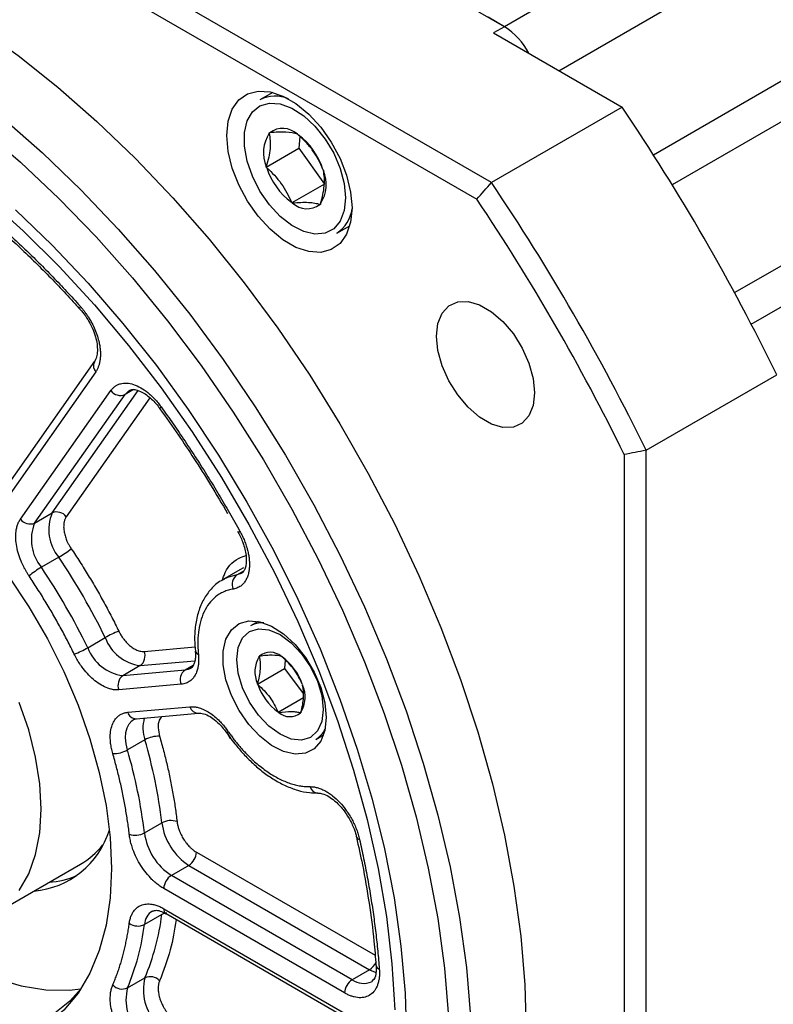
# Model space of a CAD drawing. Header units: millimetres. Extents: x 0 to 1118, y 0 to 864.
# Tile 25 of 30: x 736 to 785, y 596 to 660. Entities that reach past the tile are written whole.
import ezdxf

# ---------------------------------------------------------------- set-up
doc = ezdxf.new("R2010")
doc.units = ezdxf.units.MM
doc.header["$LTSCALE"] = 4

msp = doc.modelspace()

# ---------------------------------------------------------------- linework, layer by layer
for p, q in [((856.98, 711.275), (767.884, 659.841)), ((771.42, 656.984), (859.101, 707.601)), ((777.553, 651.526), (859.101, 698.603)), ((859.819, 696.352), (778.78, 649.57)), ((767.884, 659.841), (712.73, 691.681)), ((767.04, 649.716), (695.19, 691.194)), ((694.727, 689.828), (766.089, 648.632)), ((782.822, 642.568), (863.861, 689.351)), ((783.903, 640.528), (865.451, 687.604)), ((767.884, 659.841), (766.824, 660.454)), ((767.884, 659.841), (767.177, 659.433)), ((767.177, 659.433), (775.525, 654.614)), ((752.839, 655.574), (752.008, 655.094)), ((775.525, 654.614), (767.04, 649.716)), ((752.607, 652.916), (752.611, 652.956)), ((752.611, 652.956), (752.644, 652.954)), ((754.435, 652.863), (754.468, 652.861)), ((754.468, 652.861), (754.498, 652.82)), ((754.603, 652.708), (754.536, 651.947)), ((752.415, 650.723), (754.536, 651.947)), ((754.536, 651.947), (756.198, 649.619)), ((752.415, 650.723), (752.419, 650.762)), ((752.445, 650.681), (752.415, 650.723)), ((756.101, 650.574), (756.13, 650.533)), ((756.13, 650.533), (756.127, 650.493)), ((756.198, 649.619), (754.077, 648.395)), ((754.077, 648.395), (754.047, 648.436)), ((754.11, 648.393), (754.077, 648.395)), ((755.934, 648.3), (755.901, 648.301)), ((755.938, 648.339), (755.934, 648.3)), ((757.008, 646.434), (757.839, 646.913)), ((740.312, 641.502), (740.32, 641.495)), ((741.267, 638.115), (735.395, 629.761)), ((741.345, 637.426), (735.473, 629.072)), ((777.077, 632.332), (785.562, 637.23)), ((736.453, 627.854), (742.324, 636.208)), ((737.377, 627.606), (743.248, 635.96)), ((738.508, 628.259), (744.095, 636.209)), ((744.866, 635.744), (739.432, 628.012)), ((743.785, 636.27), (743.248, 635.96)), ((775.663, 632.049), (775.663, 549.643)), ((777.077, 549.361), (777.077, 632.332)), ((737.377, 627.606), (738.508, 628.259)), ((750.593, 627.013), (750.593, 627.013)), ((738.945, 625.382), (737.814, 624.729)), ((750.708, 624.568), (749.577, 623.915)), ((750.508, 624.241), (750.959, 624.501)), ((750.795, 624.338), (750.508, 624.241)), ((750.938, 624.686), (750.708, 624.568)), ((749.652, 623.957), (749.577, 623.915)), ((751.892, 621.211), (751.385, 620.918)), ((740.827, 619.509), (741.959, 620.163)), ((744.479, 619.269), (747.798, 619.566)), ((747.808, 619.279), (747.807, 619.291)), ((744.232, 618.345), (747.781, 618.663)), ((751.952, 618.927), (751.954, 618.956)), ((751.954, 618.956), (751.977, 618.955)), ((753.397, 618.94), (753.42, 618.939)), ((753.42, 618.939), (753.442, 618.911)), ((753.644, 618.701), (753.611, 618.159)), ((744.232, 618.345), (743.1, 617.692)), ((747.142, 618.054), (743.1, 617.692)), ((747.678, 618.363), (747.142, 618.054)), ((751.844, 617.138), (753.611, 618.159)), ((753.611, 618.159), (754.819, 616.525)), ((746.894, 617.13), (742.853, 616.769)), ((751.844, 617.138), (751.845, 617.167)), ((751.865, 617.109), (751.844, 617.138)), ((754.755, 617.134), (754.776, 617.106)), ((754.776, 617.106), (754.774, 617.077)), ((754.837, 616.25), (753.199, 615.304)), ((743.418, 615.311), (747.46, 615.672)), ((743.976, 614.899), (748.017, 615.261)), ((753.199, 615.304), (753.178, 615.333)), ((753.222, 615.304), (753.199, 615.304)), ((754.666, 615.288), (754.643, 615.288)), ((754.667, 615.316), (754.666, 615.288)), ((743.806, 614.841), (743.983, 614.894)), ((749.872, 613.945), (749.875, 613.942)), ((744.535, 613.523), (743.403, 612.87)), ((755.635, 613.557), (756.142, 613.849)), ((744.506, 607.48), (745.638, 608.133)), ((747.882, 606.231), (759.486, 599.532)), ((734.7, 602.187), (740.357, 605.453)), ((747.387, 605.373), (746.256, 604.72)), ((747.387, 605.373), (759.13, 598.594)), ((757.999, 597.941), (746.256, 604.72)), ((757.504, 597.084), (745.761, 603.863)), ((745.761, 602.556), (757.504, 595.777)), ((745.638, 602.184), (744.506, 601.531)), ((745.906, 602.236), (757.649, 595.457)), ((759.13, 598.594), (757.999, 597.941)), ((743.403, 597.414), (744.535, 598.067))]:
    msp.add_line(p, q)
at = {"flags": 128}
for points in [[(731.065, 661.496), (733.688, 659.827), (736.297, 657.964), (738.879, 655.913), (741.422, 653.684), (743.915, 651.288), (746.346, 648.736), (748.705, 646.038), (750.98, 643.208), (753.161, 640.258), (755.238, 637.202), (757.202, 634.054), (759.044, 630.827), (760.755, 627.538), (762.328, 624.2), (763.755, 620.829), (765.03, 617.441), (766.147, 614.05), (767.101, 610.673), (767.887, 607.324), (768.502, 604.02), (768.944, 600.775), (769.21, 597.603), (769.299, 594.52)], [(724.902, 660.92), (727.529, 659.455), (730.153, 657.786), (732.761, 655.923), (735.343, 653.872), (737.886, 651.643), (740.379, 649.247), (742.81, 646.695), (745.169, 643.997), (747.444, 641.167), (749.625, 638.217), (751.703, 635.161), (753.667, 632.013), (755.509, 628.786), (757.22, 625.497), (758.792, 622.159), (760.219, 618.788), (761.494, 615.4), (762.611, 612.009), (763.565, 608.632), (764.352, 605.283), (764.967, 601.979), (765.409, 598.734), (765.674, 595.562)], [(757.985, 648.077), (757.896, 647.152), (757.633, 646.37), (757.208, 645.765), (756.64, 645.364), (755.952, 645.184), (755.175, 645.233), (754.344, 645.509), (753.494, 646), (752.663, 646.684), (751.886, 647.531), (751.198, 648.505), (750.63, 649.563), (750.205, 650.658), (749.942, 651.744), (749.853, 652.771), (749.942, 653.696), (750.205, 654.478), (750.63, 655.082), (751.198, 655.484), (751.886, 655.663), (752.663, 655.614), (753.494, 655.339), (754.344, 654.848), (755.175, 654.164), (755.952, 653.316), (756.64, 652.342), (757.208, 651.285), (757.633, 650.189), (757.896, 649.104), (757.985, 648.077)], [(757.572, 648.723), (757.483, 647.896), (757.221, 647.215), (756.8, 646.719), (756.243, 646.434), (755.58, 646.374), (754.846, 646.544), (754.081, 646.935), (753.326, 647.524), (752.623, 648.28), (752.008, 649.163), (751.516, 650.126), (751.172, 651.115), (750.995, 652.078), (750.995, 652.962), (751.172, 653.721), (751.516, 654.313), (752.008, 654.707), (752.623, 654.88), (753.326, 654.825), (754.081, 654.543), (754.846, 654.05), (755.58, 653.372), (756.243, 652.547), (756.8, 651.618), (757.221, 650.636), (757.483, 649.653), (757.572, 648.723)], [(733.934, 653.208), (736.467, 651.033), (738.952, 648.688), (741.378, 646.183), (743.732, 643.531), (746.005, 640.743), (748.185, 637.833), (750.262, 634.815), (752.228, 631.702), (754.071, 628.508), (755.785, 625.25), (757.36, 621.941), (758.79, 618.598), (760.068, 615.236), (761.188, 611.871), (762.144, 608.518), (762.933, 605.193), (763.55, 601.911), (763.993, 598.689), (764.26, 595.54)], [(734.215, 648.749), (736.623, 646.587), (738.977, 644.257), (741.263, 641.773), (743.472, 639.146), (745.589, 636.391), (747.606, 633.522), (749.511, 630.554), (751.294, 627.503), (752.946, 624.384), (754.458, 621.213), (755.823, 618.007), (757.034, 614.784), (758.083, 611.559), (758.966, 608.349), (759.678, 605.172), (760.215, 602.043), (760.575, 598.979), (760.755, 595.997)], [(736.126, 647.945), (738.521, 645.642), (740.852, 643.181), (743.109, 640.574), (745.28, 637.834), (747.353, 634.975), (749.318, 632.011), (751.165, 628.959), (752.885, 625.833), (754.468, 622.65), (755.908, 619.425), (757.196, 616.175), (758.325, 612.917), (759.291, 609.666), (760.088, 606.441), (760.712, 603.257), (761.161, 600.13), (761.43, 597.077), (761.52, 594.112)], [(740.336, 641.686), (740.305, 641.614), (740.294, 641.556), (740.304, 641.513), (740.312, 641.502)], [(769.84, 636.068), (769.747, 635.242), (769.475, 634.571), (769.039, 634.093), (768.465, 633.837), (767.786, 633.818), (767.041, 634.036), (766.274, 634.479), (765.529, 635.121), (764.85, 635.924), (764.276, 636.843), (763.84, 637.824), (763.568, 638.809), (763.476, 639.742), (763.568, 640.568), (763.84, 641.239), (764.276, 641.716), (764.85, 641.972), (765.529, 641.992), (766.274, 641.774), (767.041, 641.331), (767.786, 640.689), (768.465, 639.885), (769.039, 638.967), (769.475, 637.986), (769.747, 637.001), (769.84, 636.068)], [(741.215, 638.016), (741.254, 638.095), (741.267, 638.115)], [(743.248, 635.96), (743.463, 636.178), (743.55, 636.232)], [(745.514, 635.03), (745.512, 635.034), (745.516, 635.06), (745.541, 635.1), (745.587, 635.154)], [(735.689, 624.161), (737.007, 622.168), (738.206, 620.091), (739.273, 617.953), (740.197, 615.777), (740.967, 613.587), (741.575, 611.408), (742.014, 609.263), (742.279, 607.176), (742.368, 605.169), (742.368, 605.169)], [(750.508, 624.241), (749.889, 624.069), (749.652, 623.957)], [(756.315, 614.979), (756.225, 614.137), (755.958, 613.444), (755.529, 612.939), (754.962, 612.649), (754.287, 612.588), (753.54, 612.761), (752.761, 613.158), (751.993, 613.758), (751.277, 614.528), (750.651, 615.427), (750.15, 616.406), (749.8, 617.413), (749.62, 618.393), (749.62, 619.294), (749.8, 620.066), (750.15, 620.669), (750.651, 621.07), (751.277, 621.246), (751.993, 621.189), (752.761, 620.902), (753.54, 620.401), (754.287, 619.711), (754.962, 618.871), (755.529, 617.926), (755.958, 616.926), (756.225, 615.926), (756.315, 614.979)], [(756.115, 615.503), (756.019, 614.72), (755.739, 614.1), (755.293, 613.687), (754.712, 613.507), (754.036, 613.574), (753.31, 613.883), (752.584, 614.412), (751.908, 615.126), (751.327, 615.977), (750.881, 616.905), (750.601, 617.848), (750.505, 618.741), (750.601, 619.524), (750.881, 620.144), (751.327, 620.557), (751.908, 620.736), (752.584, 620.67), (753.31, 620.361), (754.036, 619.831), (754.712, 619.117), (755.293, 618.267), (755.739, 617.339), (756.019, 616.396), (756.115, 615.503)], [(747.505, 618.165), (747.356, 618.098), (747.142, 618.054)], [(736.381, 603.746), (736.992, 604.825), (737.437, 606.08), (737.707, 607.491), (737.797, 609.032), (737.707, 610.677), (737.437, 612.399), (736.992, 614.168), (736.381, 615.953)], [(743.403, 612.87), (743.313, 613.271), (743.278, 613.653), (743.298, 614.004), (743.374, 614.313), (743.504, 614.57), (743.682, 614.767), (743.803, 614.85)], [(749.954, 614.055), (749.906, 614.005), (749.878, 613.968), (749.872, 613.946), (749.872, 613.945)], [(742.368, 605.169), (742.279, 603.264), (742.014, 601.483), (741.575, 599.845), (740.967, 598.367), (740.197, 597.067), (739.273, 595.957), (738.206, 595.052), (737.007, 594.359), (735.689, 593.887), (734.266, 593.642), (732.755, 593.625), (731.172, 593.837), (729.534, 594.276), (727.859, 594.937), (726.165, 595.812), (724.471, 596.892), (723.969, 597.252)], [(730.052, 600.601), (731.468, 599.667), (733.165, 598.74), (734.847, 598.029), (736.496, 597.542), (738.093, 597.285), (739.619, 597.261), (740.383, 597.342)], [(759.13, 598.594), (759.495, 598.428), (759.531, 598.416)], [(740.421, 597.401), (739.672, 596.561), (738.588, 595.677), (737.372, 595.012), (736.037, 594.572), (734.598, 594.363), (733.072, 594.387), (731.475, 594.644), (729.827, 595.131), (728.144, 595.842), (726.448, 596.769), (725.032, 597.703)]]:
    msp.add_lwpolyline(points, dxfattribs=at)
for centre, radius, start, end in [((765.481, 656.057), 4.483, 27.29166, 57.58533), ((765.53, 656.101), 4.419, 27.06693, 57.81006), ((752.997, 653.099), 2.227, 67.09628, 116.36358), ((657.464, 574.862), 142.474, 25.96041, 34.03959), ((754.508, 651.665), 2.276, 146.62506, 203.35852), ((753.485, 651.836), 1.399, 47.2014, 126.95057), ((751.738, 649.156), 4.587, 18.01648, 53.01902), ((756.807, 652.1), 4.587, 198.01648, 233.01902), ((754.037, 649.591), 2.276, 326.62506, 23.35852), ((648.979, 569.964), 142.474, 25.96041, 34.03959), ((649.244, 570.116), 140.775, 26.10035, 33.89965), ((755.06, 649.419), 1.399, 227.2014, 306.95057), ((755.775, 648.288), 2.227, 303.63289, 352.8965), ((741.792, 637.834), 0.605, 162.5296, 222.34179), ((742.939, 636.655), 0.76, 216.02569, 293.97204), ((741.096, 627.181), 2.804, 157.37942, 219.90964), ((738.817, 627.565), 0.76, 36.02569, 113.97204), ((737.068, 628.301), 0.76, 216.02569, 293.97204), ((739.965, 626.528), 2.804, 157.37942, 219.90964), ((750.477, 627.422), 0.425, 285.8665, 303.30045), ((736.071, 630.362), 5.75, 299.99019, 309.73137), ((702.398, 600.802), 44.045, 26.07685, 33.92315), ((740.688, 619.749), 5.75, 119.99019, 129.73137), ((701.266, 600.148), 44.045, 26.07685, 33.92315), ((750.945, 623.643), 0.741, 126.17717, 205.89074), ((752.153, 619.548), 1.571, 86.2209, 119.25211), ((744.838, 615.177), 5.758, 110.27651, 120.00446), ((744.591, 621.125), 2.803, 200.08785, 262.62594), ((737.948, 624.495), 5.758, 290.27651, 300.00446), ((743.46, 620.472), 2.803, 200.08785, 262.62594), ((743.785, 618.96), 0.76, 306.02322, 23.97617), ((748.092, 619.35), 0.293, 193.91812, 253.49943), ((752.678, 618.131), 1.082, 48.34852, 130.37947), ((753.579, 617.945), 1.9, 148.86831, 204.17185), ((751.313, 615.964), 3.635, 18.7869, 54.16128), ((747.589, 617.439), 0.76, 126.02322, 203.97617), ((743.547, 617.077), 0.76, 126.02322, 203.97617), ((755.307, 618.28), 3.635, 198.7869, 234.16128), ((753.041, 616.299), 1.9, 328.86831, 24.17185), ((743.959, 615.459), 0.56, 195.3838, 271.73813), ((748, 615.82), 0.56, 195.34218, 272.32483), ((753.942, 616.113), 1.082, 228.34852, 310.37947), ((746.825, 614.293), 2.416, 164.32541, 198.57354), ((754.808, 614.929), 1.602, 301.07442, 333.44181), ((745.422, 611.958), 1.799, 87.84301, 119.53985), ((712.36, 604.132), 33.518, 6.85675, 16.27256), ((742.516, 614.435), 1.799, 267.84301, 299.53985), ((711.228, 603.478), 33.518, 6.85675, 16.27256), ((755.802, 610.63), 0.562, 195.22321, 267.1774), ((746.228, 607.041), 1.241, 71.44617, 118.37132), ((736.83, 609.334), 5.655, 274.97827, 342.799), ((749.506, 608.651), 3.903, 187.6261, 237.1215), ((743.916, 608.572), 1.241, 251.44617, 298.37132), ((748.375, 607.998), 3.903, 187.6261, 237.1215), ((758.48, 607.272), 0.21, 200.79169, 267.83191), ((737.769, 609.915), 5.159, 300.11622, 321.38609), ((746.808, 606.28), 1.076, 302.60548, 357.39452), ((737.882, 609.901), 5.646, 274.35191, 293.36479), ((746.836, 603.814), 1.076, 122.60548, 177.39452), ((745.607, 601.469), 1.102, 121.81818, 176.77245), ((746.094, 602.514), 0.336, 172.74417, 235.94365), ((730.135, 604.131), 15.624, 337.16214, 352.84014), ((746.016, 601.494), 0.787, 94.94901, 118.69915), ((729.004, 603.478), 15.624, 337.16214, 352.84014), ((744.08, 602.393), 0.962, 234.53626, 296.32358), ((758.571, 599.48), 1.048, 302.29653, 336.68636), ((759.853, 598.917), 0.302, 188.44933, 251.60813), ((747.663, 597.289), 3.224, 166.02757, 222.65906), ((744.88, 597.316), 0.827, 42.59639, 114.68974), ((758.579, 597.035), 1.076, 122.60548, 177.39452), ((758.73, 598.95), 1.246, 234.06812, 294.62142), ((743.058, 598.166), 0.827, 222.59639, 294.68974), ((746.532, 596.636), 3.224, 166.02757, 222.65906)]:
    msp.add_arc(centre, radius, start, end)
for points, knots in [([(752.607, 652.916), (752.667, 652.617), (752.693, 652.292), (752.645, 651.745), (752.615, 651.553), (752.532, 651.164), (752.479, 650.965), (752.419, 650.762)], [0, 0, 0, 0, 0.5, 0.5, 0.75, 0.75, 1, 1, 1, 1]), ([(754.435, 652.863), (754.233, 652.93), (753.993, 652.978), (753.538, 653.002), (753.371, 653.001), (753.021, 652.987), (752.836, 652.973), (752.644, 652.954)], [0, 0, 0, 0, 0.5, 0.5, 0.75, 0.75, 1, 1, 1, 1]), ([(756.101, 650.574), (755.929, 650.994), (755.72, 651.399), (755.313, 651.97), (755.163, 652.153), (754.844, 652.498), (754.674, 652.662), (754.498, 652.82)], [0, 0, 0, 0, 0.5, 0.5, 0.75, 0.75, 1, 1, 1, 1]), ([(729.197, 651.563), (729.357, 651.453), (729.678, 651.233), (730.159, 650.893), (730.638, 650.547), (731.116, 650.193), (731.592, 649.832), (732.068, 649.464), (732.542, 649.089), (733.015, 648.707), (733.487, 648.317), (733.958, 647.92), (734.427, 647.516), (735.051, 646.969), (735.826, 646.268), (736.747, 645.401), (737.659, 644.51), (738.562, 643.594), (739.455, 642.655), (740.042, 642.01), (740.336, 641.686)], [0, 0, 0, 0, 0.041743, 0.083444, 0.125111, 0.166753, 0.208378, 0.249995, 0.291612, 0.333239, 0.374883, 0.416553, 0.458258, 0.500006, 0.583448, 0.666755, 0.749995, 0.833237, 0.916549, 1, 1, 1, 1]), ([(729.297, 651.257), (729.462, 651.149), (730.336, 650.576), (731.907, 649.39), (733.997, 647.702), (736.053, 645.871), (738.057, 643.914), (739.476, 642.45), (740.207, 641.612), (740.306, 641.497)], [0, 0, 0, 0, 0.043369, 0.229833, 0.416015, 0.601773, 0.786869, 0.970891, 1, 1, 1, 1]), ([(752.445, 650.681), (752.797, 650.367), (753.119, 650.027), (753.528, 649.456), (753.65, 649.257), (753.866, 648.853), (753.961, 648.646), (754.047, 648.436)], [0, 0, 0, 0, 0.5, 0.5, 0.75, 0.75, 1, 1, 1, 1]), ([(755.938, 648.339), (756.059, 648.744), (756.148, 649.134), (756.212, 649.869), (756.186, 650.193), (756.127, 650.493)], [0, 0, 0, 0, 0.5, 0.5, 1, 1, 1, 1]), ([(754.11, 648.393), (754.493, 648.43), (754.847, 648.448), (755.303, 648.425), (755.441, 648.409), (755.689, 648.364), (755.8, 648.335), (755.901, 648.301)], [0, 0, 0, 0, 0.5, 0.5, 0.75, 0.75, 1, 1, 1, 1]), ([(740.319, 641.496), (740.439, 641.353), (740.678, 641.069), (740.975, 640.583), (741.209, 640.082), (741.369, 639.581), (741.452, 639.104), (741.453, 638.671), (741.38, 638.294), (741.27, 638.108), (741.215, 638.015)], [0, 0, 0, 0, 0.127992, 0.255058, 0.381233, 0.50655, 0.631048, 0.754763, 0.877733, 1, 1, 1, 1]), ([(740.336, 641.686), (740.374, 641.643), (740.449, 641.558), (740.559, 641.422), (740.664, 641.283), (740.766, 641.138), (740.916, 640.91), (741.102, 640.59), (741.298, 640.172), (741.455, 639.747), (741.555, 639.375), (741.612, 639.062), (741.642, 638.804), (741.646, 638.64), (741.648, 638.558)], [0, 0, 0, 0, 0.049119, 0.098021, 0.146858, 0.195784, 0.244951, 0.372417, 0.500027, 0.627494, 0.755104, 0.836821, 0.918217, 1, 1, 1, 1]), ([(741.648, 638.558), (741.647, 638.513), (741.646, 638.422), (741.636, 638.291), (741.621, 638.165), (741.599, 638.043), (741.566, 637.899), (741.514, 637.74), (741.439, 637.572), (741.376, 637.475), (741.345, 637.426)], [0, 0, 0, 0, 0.100233, 0.20008, 0.299814, 0.399712, 0.500049, 0.666841, 0.833064, 1, 1, 1, 1]), ([(742.324, 636.208), (742.345, 636.235), (742.385, 636.29), (742.452, 636.363), (742.523, 636.43), (742.598, 636.489), (742.679, 636.54), (742.764, 636.585), (742.853, 636.622), (743.039, 636.68), (743.345, 636.711), (743.794, 636.622), (744.263, 636.415), (744.655, 636.144), (744.959, 635.879), (745.179, 635.658), (745.391, 635.417), (745.521, 635.242), (745.587, 635.154)], [0, 0, 0, 0, 0.031566, 0.062881, 0.094027, 0.125091, 0.156157, 0.187313, 0.218643, 0.250231, 0.375087, 0.500041, 0.624896, 0.74985, 0.812711, 0.8749, 0.937102, 1, 1, 1, 1]), ([(743.547, 636.219), (743.6, 636.245), (743.701, 636.295), (744.029, 636.256), (744.424, 636.084), (744.801, 635.816), (745.115, 635.518), (745.349, 635.264), (745.467, 635.083), (745.506, 635.023)], [0, 0, 0, 0, 0.198047, 0.375903, 0.561299, 0.711394, 0.826994, 0.943495, 1, 1, 1, 1]), ([(745.51, 635.028), (745.916, 634.459), (746.668, 633.402), (747.76, 631.749), (748.831, 630.057), (749.54, 628.85), (749.906, 628.227)], [0, 0, 0, 0, 0.260153, 0.483277, 0.7336, 1, 1, 1, 1]), ([(745.587, 635.154), (745.719, 634.969), (745.983, 634.6), (746.374, 634.041), (746.761, 633.479), (747.143, 632.913), (747.52, 632.344), (747.893, 631.771), (748.262, 631.195), (748.625, 630.616), (748.985, 630.033), (749.339, 629.447), (749.689, 628.857), (750.034, 628.264), (750.375, 627.667), (750.599, 627.267), (750.71, 627.066)], [0, 0, 0, 0, 0.071621, 0.143154, 0.214612, 0.286011, 0.357365, 0.42869, 0.5, 0.57131, 0.642635, 0.713989, 0.785388, 0.856846, 0.928379, 1, 1, 1, 1]), ([(739.432, 628.012), (739.417, 627.99), (739.389, 627.947), (739.353, 627.875), (739.323, 627.797), (739.299, 627.714), (739.27, 627.576), (739.253, 627.371), (739.277, 627.087), (739.342, 626.788), (739.435, 626.521), (739.537, 626.297), (739.634, 626.114), (739.709, 625.998), (739.747, 625.94)], [0, 0, 0, 0, 0.048588, 0.096845, 0.145003, 0.193294, 0.24195, 0.370891, 0.500041, 0.628982, 0.758131, 0.838887, 0.91915, 1, 1, 1, 1]), ([(737.013, 624.171), (736.979, 624.222), (736.912, 624.324), (736.817, 624.482), (736.727, 624.642), (736.643, 624.805), (736.565, 624.971), (736.44, 625.26), (736.294, 625.677), (736.178, 626.209), (736.136, 626.714), (736.169, 627.118), (736.242, 627.426), (736.33, 627.659), (736.412, 627.789), (736.453, 627.854)], [0, 0, 0, 0, 0.040535, 0.080807, 0.120951, 0.161102, 0.201394, 0.241962, 0.370947, 0.500049, 0.629034, 0.758136, 0.838911, 0.919172, 1, 1, 1, 1]), ([(750.553, 627.084), (750.67, 626.86), (750.834, 626.545), (750.992, 626.077), (751.084, 625.7), (751.129, 625.295), (751.115, 624.94), (751.049, 624.653), (750.939, 624.457), (750.873, 624.369), (750.807, 624.352), (750.795, 624.349)], [0, 0, 0, 0, 0.175334, 0.245673, 0.35913, 0.471889, 0.587989, 0.705475, 0.827889, 0.967268, 1, 1, 1, 1]), ([(750.71, 627.066), (750.738, 627.016), (750.793, 626.914), (750.87, 626.76), (750.94, 626.604), (751.006, 626.448), (751.065, 626.291), (751.12, 626.133), (751.18, 625.935), (751.24, 625.7), (751.29, 625.432), (751.321, 625.169), (751.325, 625.002), (751.327, 624.919)], [0, 0, 0, 0, 0.071936, 0.143356, 0.214468, 0.285484, 0.356614, 0.428071, 0.50006, 0.625569, 0.749975, 0.874408, 1, 1, 1, 1]), ([(739.747, 625.94), (739.842, 625.797), (740.033, 625.511), (740.314, 625.077), (740.59, 624.64), (740.861, 624.2), (741.127, 623.758), (741.388, 623.312), (741.643, 622.864), (741.893, 622.413), (742.139, 621.958), (742.379, 621.501), (742.614, 621.041), (742.766, 620.732), (742.843, 620.577)], [0, 0, 0, 0, 0.083632, 0.167101, 0.25044, 0.333681, 0.416857, 0.5, 0.583143, 0.666319, 0.74956, 0.832899, 0.916368, 1, 1, 1, 1]), ([(749.584, 623.92), (749.612, 624.016), (749.798, 624.655), (750.327, 625.23), (750.934, 625.445), (751.097, 625.503)], [0, 0, 0, 0, 0.115192, 0.761739, 1, 1, 1, 1]), ([(751.327, 624.919), (751.326, 624.876), (751.325, 624.79), (751.316, 624.667), (751.303, 624.547), (751.283, 624.431), (751.246, 624.26), (751.176, 624.048), (751.053, 623.816), (750.898, 623.624), (750.735, 623.491), (750.577, 623.405), (750.434, 623.35), (750.331, 623.329), (750.279, 623.319)], [0, 0, 0, 0, 0.049312, 0.098456, 0.147552, 0.196721, 0.246083, 0.372972, 0.500021, 0.626911, 0.75396, 0.836032, 0.917858, 1, 1, 1, 1]), ([(739.944, 619.095), (739.871, 619.241), (739.727, 619.533), (739.504, 619.969), (739.277, 620.402), (739.045, 620.832), (738.808, 621.259), (738.566, 621.684), (738.319, 622.105), (738.068, 622.524), (737.812, 622.94), (737.55, 623.354), (737.284, 623.764), (737.103, 624.035), (737.013, 624.171)], [0, 0, 0, 0, 0.083632, 0.167101, 0.25044, 0.333681, 0.416857, 0.5, 0.583143, 0.666319, 0.74956, 0.832899, 0.916368, 1, 1, 1, 1]), ([(749.675, 623.947), (749.609, 623.918), (749.283, 623.777), (748.82, 623.341), (748.328, 622.664), (747.993, 621.868), (747.804, 620.982), (747.742, 620.115), (747.795, 619.529), (747.818, 619.281)], [0, 0, 0, 0, 0.0449827, 0.2207758, 0.3861025, 0.5527273, 0.7181888, 0.8805469, 1, 1, 1, 1]), ([(750.279, 623.319), (750.224, 623.31), (750.114, 623.29), (749.955, 623.249), (749.801, 623.198), (749.651, 623.138), (749.507, 623.067), (749.368, 622.987), (749.116, 622.819), (748.783, 622.513), (748.432, 621.993), (748.172, 621.37), (748.041, 620.777), (747.985, 620.272), (747.968, 619.886), (747.973, 619.485), (747.997, 619.208), (748.009, 619.069)], [0, 0, 0, 0, 0.035135, 0.070137, 0.105059, 0.139957, 0.174885, 0.209897, 0.24505, 0.3725, 0.500016, 0.627466, 0.754982, 0.816371, 0.877474, 0.938586, 1, 1, 1, 1]), ([(742.843, 620.577), (742.861, 620.54), (742.898, 620.467), (742.96, 620.359), (743.025, 620.253), (743.094, 620.151), (743.208, 619.997), (743.374, 619.803), (743.601, 619.598), (743.835, 619.435), (744.041, 619.337), (744.212, 619.286), (744.35, 619.264), (744.436, 619.267), (744.479, 619.269)], [0, 0, 0, 0, 0.048588, 0.096845, 0.145003, 0.193294, 0.24195, 0.370891, 0.500041, 0.628982, 0.758131, 0.838887, 0.91915, 1, 1, 1, 1]), ([(742.853, 616.769), (742.815, 616.766), (742.739, 616.761), (742.621, 616.766), (742.5, 616.78), (742.377, 616.804), (742.251, 616.837), (742.03, 616.911), (741.708, 617.064), (741.292, 617.353), (740.889, 617.719), (740.562, 618.099), (740.307, 618.455), (740.111, 618.768), (740, 618.985), (739.944, 619.095)], [0, 0, 0, 0, 0.040535, 0.080807, 0.120951, 0.161102, 0.201394, 0.241962, 0.370947, 0.500049, 0.629034, 0.758136, 0.838911, 0.919172, 1, 1, 1, 1]), ([(747.8, 619.289), (747.807, 619.235), (747.832, 619.043), (747.812, 618.763), (747.749, 618.473), (747.638, 618.279), (747.574, 618.191), (747.51, 618.174), (747.5, 618.172)], [0, 0, 0, 0, 0.080198, 0.284447, 0.491136, 0.706492, 0.951694, 1, 1, 1, 1]), ([(748.026, 618.74), (748.025, 618.695), (748.024, 618.606), (748.015, 618.478), (748, 618.353), (747.979, 618.233), (747.938, 618.056), (747.862, 617.837), (747.728, 617.601), (747.561, 617.408), (747.384, 617.28), (747.214, 617.199), (747.06, 617.151), (746.95, 617.137), (746.894, 617.13)], [0, 0, 0, 0, 0.049253, 0.098322, 0.147337, 0.196431, 0.245731, 0.372801, 0.500023, 0.627093, 0.754315, 0.836278, 0.917971, 1, 1, 1, 1]), ([(751.952, 618.927), (752.008, 618.682), (752.036, 618.416), (752.009, 617.968), (751.989, 617.812), (751.929, 617.494), (751.891, 617.332), (751.845, 617.167)], [0, 0, 0, 0, 0.5, 0.5, 0.75, 0.75, 1, 1, 1, 1]), ([(753.397, 618.94), (753.238, 618.984), (753.049, 619.013), (752.688, 619.018), (752.556, 619.012), (752.277, 618.991), (752.13, 618.975), (751.977, 618.955)], [0, 0, 0, 0, 0.5, 0.5, 0.75, 0.75, 1, 1, 1, 1]), ([(754.755, 617.134), (754.613, 617.467), (754.441, 617.788), (754.108, 618.24), (753.985, 618.384), (753.724, 618.657), (753.586, 618.786), (753.442, 618.911)], [0, 0, 0, 0, 0.5, 0.5, 0.75, 0.75, 1, 1, 1, 1]), ([(751.865, 617.109), (752.152, 616.861), (752.416, 616.593), (752.75, 616.141), (752.851, 615.984), (753.029, 615.663), (753.107, 615.499), (753.178, 615.333)], [0, 0, 0, 0, 0.5, 0.5, 0.75, 0.75, 1, 1, 1, 1]), ([(754.667, 615.316), (754.758, 615.646), (754.822, 615.965), (754.858, 616.566), (754.83, 616.831), (754.774, 617.077)], [0, 0, 0, 0, 0.5, 0.5, 1, 1, 1, 1]), ([(742.449, 612.638), (742.433, 612.694), (742.402, 612.806), (742.365, 612.971), (742.334, 613.134), (742.311, 613.295), (742.296, 613.454), (742.281, 613.722), (742.299, 614.085), (742.4, 614.496), (742.572, 614.837), (742.783, 615.062), (742.998, 615.2), (743.197, 615.28), (743.345, 615.3), (743.418, 615.311)], [0, 0, 0, 0, 0.040535, 0.080807, 0.120951, 0.161102, 0.201394, 0.241962, 0.370947, 0.500049, 0.629034, 0.758136, 0.838911, 0.919172, 1, 1, 1, 1]), ([(747.46, 615.672), (747.498, 615.674), (747.573, 615.679), (747.691, 615.675), (747.811, 615.661), (747.934, 615.637), (748.126, 615.587), (748.392, 615.484), (748.731, 615.293), (749.067, 615.047), (749.353, 614.784), (749.588, 614.53), (749.778, 614.302), (749.895, 614.137), (749.954, 614.055)], [0, 0, 0, 0, 0.049068, 0.097906, 0.146675, 0.195536, 0.24465, 0.37227, 0.500029, 0.627649, 0.755408, 0.837031, 0.918313, 1, 1, 1, 1]), ([(748.024, 615.256), (748.032, 615.258), (748.094, 615.279), (748.344, 615.238), (748.73, 615.071), (749.108, 614.801), (749.423, 614.506), (749.754, 614.131), (749.957, 613.811), (750.08, 613.616)], [0, 0, 0, 0, 0.024316, 0.21103, 0.405659, 0.563229, 0.684586, 0.80689, 1, 1, 1, 1]), ([(753.222, 615.304), (753.527, 615.343), (753.809, 615.367), (754.17, 615.364), (754.28, 615.356), (754.476, 615.329), (754.563, 615.311), (754.643, 615.288)], [0, 0, 0, 0, 0.5, 0.5, 0.75, 0.75, 1, 1, 1, 1]), ([(745.643, 615.048), (745.578, 614.972), (745.427, 614.794), (745.367, 614.325), (745.45, 613.942), (745.489, 613.756)], [0, 0, 0, 0, 0.281146, 0.652264, 1, 1, 1, 1]), ([(749.882, 613.952), (749.936, 613.867), (750.086, 613.629), (750.439, 613.182), (750.93, 612.599), (751.551, 611.98), (752.222, 611.412), (752.941, 610.917), (753.689, 610.517), (754.452, 610.234), (755.154, 610.075), (755.585, 610.081), (755.768, 610.084)], [0, 0, 0, 0, 0.03549, 0.099155, 0.203976, 0.31139, 0.425268, 0.542669, 0.662666, 0.784719, 0.908574, 1, 1, 1, 1]), ([(749.954, 614.055), (750.007, 613.98), (750.113, 613.829), (750.277, 613.609), (750.444, 613.394), (750.615, 613.185), (750.79, 612.981), (750.969, 612.784), (751.311, 612.424), (751.832, 611.938), (752.541, 611.401), (753.259, 610.976), (753.848, 610.728), (754.303, 610.593), (754.631, 610.524), (754.951, 610.484), (755.156, 610.483), (755.259, 610.483)], [0, 0, 0, 0, 0.035135, 0.070137, 0.105059, 0.139957, 0.174885, 0.209897, 0.24505, 0.3725, 0.500016, 0.627466, 0.754982, 0.816371, 0.877474, 0.938586, 1, 1, 1, 1]), ([(745.489, 613.756), (745.534, 613.599), (745.624, 613.284), (745.749, 612.814), (745.868, 612.346), (745.98, 611.88), (746.085, 611.415), (746.183, 610.953), (746.274, 610.492), (746.358, 610.033), (746.435, 609.576), (746.505, 609.121), (746.568, 608.668), (746.604, 608.368), (746.623, 608.218)], [0, 0, 0, 0, 0.083632, 0.167101, 0.25044, 0.333681, 0.416857, 0.5, 0.583143, 0.666319, 0.74956, 0.832899, 0.916368, 1, 1, 1, 1]), ([(743.521, 607.395), (743.504, 607.538), (743.47, 607.822), (743.41, 608.251), (743.344, 608.682), (743.271, 609.114), (743.191, 609.548), (743.105, 609.984), (743.013, 610.422), (742.913, 610.862), (742.807, 611.303), (742.695, 611.746), (742.576, 612.191), (742.491, 612.489), (742.449, 612.638)], [0, 0, 0, 0, 0.083632, 0.167101, 0.25044, 0.333681, 0.416857, 0.5, 0.583143, 0.666319, 0.74956, 0.832899, 0.916368, 1, 1, 1, 1]), ([(755.259, 610.483), (755.296, 610.483), (755.369, 610.483), (755.483, 610.472), (755.598, 610.453), (755.757, 610.416), (755.962, 610.348), (756.213, 610.231), (756.466, 610.081), (756.795, 609.842), (757.192, 609.476), (757.554, 609.034), (757.814, 608.645), (757.992, 608.336), (758.15, 608.018), (758.284, 607.697), (758.394, 607.376), (758.446, 607.166), (758.472, 607.061)], [0, 0, 0, 0, 0.030917, 0.061755, 0.092604, 0.123556, 0.186794, 0.250126, 0.313364, 0.376695, 0.500023, 0.62335, 0.686588, 0.74992, 0.813158, 0.876489, 0.938221, 1, 1, 1, 1]), ([(755.774, 610.066), (755.862, 610.061), (756.048, 610.051), (756.446, 609.875), (756.821, 609.608), (757.137, 609.311), (757.468, 608.937), (757.67, 608.617), (757.794, 608.421)], [0, 0, 0, 0, 0.184529, 0.385696, 0.548559, 0.673992, 0.800403, 1, 1, 1, 1]), ([(746.623, 608.218), (746.627, 608.181), (746.637, 608.109), (746.659, 607.998), (746.686, 607.886), (746.719, 607.773), (746.779, 607.597), (746.881, 607.357), (747.044, 607.067), (747.236, 606.798), (747.423, 606.589), (747.591, 606.434), (747.736, 606.321), (747.833, 606.261), (747.882, 606.231)], [0, 0, 0, 0, 0.048588, 0.096845, 0.145003, 0.193294, 0.24195, 0.370891, 0.500041, 0.628982, 0.758131, 0.838887, 0.91915, 1, 1, 1, 1]), ([(757.794, 608.421), (757.91, 608.197), (758.073, 607.882), (758.218, 607.466), (758.257, 607.286), (758.278, 607.195)], [0, 0, 0, 0, 0.550469, 0.7713, 1, 1, 1, 1]), ([(745.761, 603.863), (745.717, 603.889), (745.63, 603.941), (745.501, 604.029), (745.372, 604.124), (745.245, 604.228), (745.119, 604.339), (744.905, 604.544), (744.611, 604.871), (744.272, 605.349), (743.981, 605.865), (743.78, 606.336), (743.65, 606.739), (743.567, 607.073), (743.537, 607.288), (743.521, 607.395)], [0, 0, 0, 0, 0.040535, 0.080807, 0.120951, 0.161102, 0.201394, 0.241962, 0.370947, 0.500049, 0.629034, 0.758136, 0.838911, 0.919172, 1, 1, 1, 1]), ([(758.273, 607.196), (758.407, 606.6), (758.73, 605.161), (759.107, 602.911), (759.404, 600.724), (759.502, 599.397), (759.541, 598.871)], [0, 0, 0, 0, 0.209078, 0.505551, 0.803991, 1, 1, 1, 1]), ([(758.472, 607.061), (758.518, 606.855), (758.61, 606.443), (758.739, 605.828), (758.862, 605.215), (758.978, 604.604), (759.087, 603.995), (759.189, 603.39), (759.284, 602.786), (759.373, 602.185), (759.454, 601.586), (759.529, 600.99), (759.597, 600.396), (759.657, 599.805), (759.712, 599.216), (759.742, 598.826), (759.758, 598.631)], [0, 0, 0, 0, 0.071621, 0.143154, 0.214612, 0.286011, 0.357365, 0.42869, 0.5, 0.57131, 0.642635, 0.713989, 0.785388, 0.856846, 0.928379, 1, 1, 1, 1]), ([(743.521, 601.61), (743.528, 601.655), (743.542, 601.747), (743.572, 601.876), (743.609, 601.998), (743.653, 602.114), (743.704, 602.223), (743.804, 602.399), (743.981, 602.609), (744.271, 602.79), (744.611, 602.876), (744.944, 602.862), (745.244, 602.792), (745.501, 602.697), (745.674, 602.603), (745.761, 602.556)], [0, 0, 0, 0, 0.040535, 0.080807, 0.120951, 0.161102, 0.201394, 0.241962, 0.370947, 0.500049, 0.629034, 0.758136, 0.838911, 0.919172, 1, 1, 1, 1]), ([(745.023, 602.392), (745.077, 602.418), (745.179, 602.466), (745.497, 602.438), (745.772, 602.3), (745.907, 602.232)], [0, 0, 0, 0, 0.361335, 0.684911, 1, 1, 1, 1]), ([(746.572, 601.851), (746.46, 601.178), (746.22, 599.746), (745.742, 598.524), (745.489, 597.876)], [0, 0, 0, 0, 0.469753, 1, 1, 1, 1]), ([(742.449, 597.606), (742.491, 597.706), (742.576, 597.906), (742.695, 598.213), (742.807, 598.526), (742.913, 598.846), (743.013, 599.17), (743.105, 599.501), (743.191, 599.838), (743.271, 600.18), (743.344, 600.529), (743.41, 600.883), (743.47, 601.243), (743.504, 601.487), (743.521, 601.61)], [0, 0, 0, 0, 0.083632, 0.167101, 0.25044, 0.333681, 0.416857, 0.5, 0.583143, 0.666319, 0.74956, 0.832899, 0.916368, 1, 1, 1, 1]), ([(759.554, 598.871), (759.556, 598.613), (759.558, 598.106), (759.35, 597.912), (759.248, 597.817)], [0, 0, 0, 0, 0.5097649, 1, 1, 1, 1]), ([(759.767, 598.391), (759.766, 598.344), (759.765, 598.25), (759.755, 598.116), (759.739, 597.986), (759.716, 597.861), (759.687, 597.742), (759.651, 597.628), (759.57, 597.419), (759.409, 597.152), (759.115, 596.907), (758.756, 596.774), (758.416, 596.768), (758.136, 596.819), (757.929, 596.881), (757.718, 596.967), (757.575, 597.045), (757.504, 597.084)], [0, 0, 0, 0, 0.034552, 0.068857, 0.103014, 0.137126, 0.171293, 0.205615, 0.240191, 0.370057, 0.500029, 0.629894, 0.759866, 0.82015, 0.879907, 0.939677, 1, 1, 1, 1]), ([(743.418, 593.813), (743.381, 593.861), (743.306, 593.956), (743.2, 594.104), (743.098, 594.255), (743.001, 594.411), (742.908, 594.57), (742.758, 594.851), (742.572, 595.264), (742.4, 595.804), (742.299, 596.332), (742.279, 596.766), (742.308, 597.109), (742.36, 597.374), (742.419, 597.529), (742.449, 597.606)], [0, 0, 0, 0, 0.0405347, 0.0808071, 0.1209512, 0.161102, 0.2013945, 0.2419622, 0.370947, 0.500049, 0.6290337, 0.7581358, 0.8389108, 0.9191719, 1, 1, 1, 1]), ([(745.489, 597.876), (745.479, 597.85), (745.458, 597.798), (745.434, 597.714), (745.416, 597.626), (745.404, 597.532), (745.395, 597.38), (745.405, 597.159), (745.462, 596.862), (745.559, 596.558), (745.677, 596.295), (745.798, 596.078), (745.91, 595.903), (745.993, 595.796), (746.035, 595.742)], [0, 0, 0, 0, 0.048588, 0.096845, 0.145003, 0.193294, 0.24195, 0.370891, 0.500041, 0.628982, 0.758131, 0.838887, 0.91915, 1, 1, 1, 1])]:
    msp.add_open_spline(points, degree=3, knots=knots)
for points in [[(766.089, 648.632), (766.406, 648.993), (766.723, 649.354), (767.04, 649.716)], [(777.077, 632.332), (776.605, 632.238), (776.134, 632.144), (775.663, 632.049)], [(748.009, 619.069), (748.014, 619.013), (748.024, 618.901), (748.025, 618.794), (748.026, 618.74)], [(759.758, 598.631), (759.76, 598.59), (759.766, 598.509), (759.766, 598.43), (759.767, 598.391)]]:
    msp.add_open_spline(points, degree=3)

doc.saveas('drawing.dxf')
